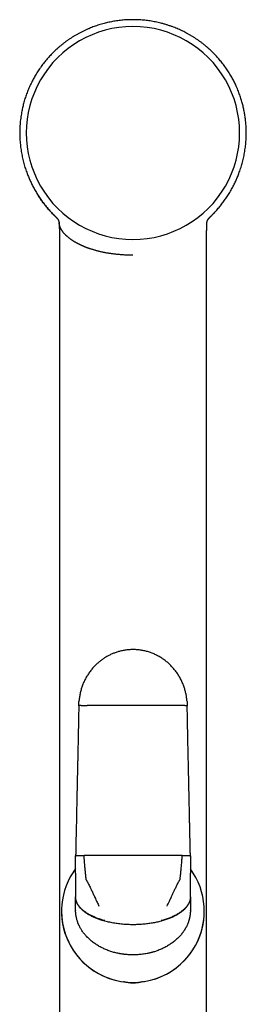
# Model space of a CAD drawing. Header units: millimetres. Extents: x 8 to 658, y 12 to 734.
# Tile 35 of 38: x 386 to 421, y 580 to 734. Entities that reach past the tile are written whole.
import ezdxf

# ---------------------------------------------------------------- set-up
doc = ezdxf.new("R2010")
doc.units = ezdxf.units.MM

msp = doc.modelspace()

# ---------------------------------------------------------------- linework, layer by layer
at = {"color": 7, "linetype": 'Continuous', "lineweight": 30}
for p, q in [((391.7, 702.53), (391.71, 702.49)), ((414.9, 702.54), (414.9, 702.56)), ((414.9, 702.49), (414.9, 702.52)), ((415.35, 703.41), (415.4, 703.46)), ((391.76, 699.18), (391.76, 699.18)), ((414.85, 699.18), (414.85, 699.18)), ((394.3, 600.34), (394.3, 603.08)), ((412.3, 603.08), (412.3, 600.34)), ((394.3, 600.34), (394.3, 600.1)), ((412.3, 600.1), (412.3, 600.34)), ((394.3, 600.1), (394.3, 598.6)), ((412.3, 598.6), (412.3, 600.1)), ((394.3, 598.6), (394.3, 597.77)), ((394.3, 597.77), (394.3, 596.64)), ((412.3, 597.77), (412.3, 598.6)), ((412.3, 596.64), (412.3, 597.77)), ((394.3, 596.64), (394.3, 596.6)), ((394.3, 595.75), (394.3, 596.6)), ((394.3, 594.52), (394.3, 595.75)), ((412.3, 596.6), (412.3, 596.64)), ((412.3, 596.6), (412.3, 595.75)), ((412.3, 595.75), (412.3, 594.52)), ((392.09, 594.38), (392.09, 594.38)), ((394.3, 594.51), (394.3, 594.52)), ((394.3, 594.51), (394.3, 594.5)), ((412.3, 594.52), (412.3, 594.51)), ((412.3, 594.5), (412.3, 594.51)), ((414.49, 594.38), (414.49, 594.38)), ((391.76, 579.78), (391.76, 579.78)), ((414.85, 579.78), (414.85, 579.78))]:
    msp.add_line(p, q, dxfattribs=at)
at = {"color": 7, "linetype": 'Continuous', "lineweight": 30, "flags": 128}
for points in [[(403.3, 603.14), (402.95, 603.14), (402.6, 603.14), (402.25, 603.14), (401.9, 603.14), (401.54, 603.14), (401.19, 603.14), (400.84, 603.14), (400.49, 603.14), (400.14, 603.14), (399.79, 603.13), (399.44, 603.13), (399.09, 603.13), (398.74, 603.13), (398.39, 603.13), (398.04, 603.13), (397.69, 603.13), (397.35, 603.13), (397, 603.13), (396.65, 603.13), (396.31, 603.12), (395.96, 603.12), (395.62, 603.12)], [(410.99, 603.12), (410.64, 603.12), (410.3, 603.12), (409.95, 603.13), (409.61, 603.13), (409.26, 603.13), (408.91, 603.13), (408.57, 603.13), (408.22, 603.13), (407.87, 603.13), (407.52, 603.13), (407.17, 603.13), (406.82, 603.13), (406.47, 603.14), (406.12, 603.14), (405.77, 603.14), (405.41, 603.14), (405.06, 603.14), (404.71, 603.14), (404.36, 603.14), (404.01, 603.14), (403.66, 603.14), (403.3, 603.14)]]:
    msp.add_lwpolyline(points, dxfattribs=at)
at = {"color": 7, "linetype": 'Continuous', "lineweight": 30}
for centre, radius, start, end in [((403.3, 716.66), 16.73, 89.997, 270.003), ((403.3, 716.66), 16.73, 269.997, 90.003), ((403.29, 594.38), 11.2, 143.3565, 331.0516), ((403.29, 594.38), 11.2, 331.0516, 36.4111), ((403.29, 594.38), 11.2, 180, 331.0516), ((403.29, 594.38), 11.2, 331.0516, 360)]:
    msp.add_arc(centre, radius, start, end, dxfattribs=at)
for points, knots in [([(403.3, 734.46), (403.16, 734.46), (402.86, 734.46), (402.43, 734.44), (401.99, 734.42), (401.56, 734.38), (401.13, 734.33), (400.71, 734.27), (400.31, 734.21), (399.91, 734.14), (399.52, 734.06), (399.14, 733.97), (398.75, 733.87), (398.36, 733.77), (397.97, 733.65), (397.58, 733.52), (397.2, 733.39), (396.83, 733.25), (396.44, 733.09), (396.04, 732.92), (395.63, 732.73), (395.22, 732.53), (394.82, 732.32), (394.43, 732.1), (394.05, 731.87), (393.67, 731.64), (393.31, 731.4), (392.95, 731.15), (392.61, 730.9), (392.28, 730.64), (391.96, 730.38), (391.64, 730.11), (391.34, 729.84), (391.04, 729.57), (390.76, 729.29), (390.48, 729.01), (390.21, 728.72), (389.96, 728.44), (389.71, 728.15), (389.48, 727.87), (389.24, 727.57), (389, 727.25), (388.77, 726.92), (388.54, 726.59), (388.32, 726.26), (388.12, 725.93), (387.92, 725.61), (387.74, 725.29), (387.57, 724.97), (387.4, 724.63), (387.22, 724.27), (387.05, 723.9), (386.9, 723.53), (386.75, 723.17), (386.61, 722.8), (386.48, 722.44), (386.36, 722.06), (386.25, 721.69), (386.14, 721.31), (386.05, 720.95), (385.97, 720.59), (385.89, 720.24), (385.82, 719.86), (385.75, 719.44), (385.68, 718.97), (385.63, 718.51), (385.58, 718.04), (385.56, 717.58), (385.54, 717.11), (385.53, 716.65), (385.54, 716.19), (385.56, 715.74), (385.59, 715.3), (385.63, 714.86), (385.68, 714.42), (385.74, 713.99), (385.81, 713.55), (385.89, 713.12), (385.98, 712.7), (386.08, 712.28), (386.18, 711.86), (386.3, 711.46), (386.42, 711.06), (386.56, 710.67), (386.69, 710.31), (386.82, 709.96), (386.95, 709.65), (387.09, 709.33), (387.23, 709.02), (387.38, 708.71), (387.53, 708.39), (387.7, 708.08), (387.87, 707.77), (388.05, 707.45), (388.24, 707.13), (388.44, 706.82), (388.65, 706.5), (388.86, 706.19), (389.08, 705.88), (389.32, 705.56), (389.57, 705.24), (389.81, 704.95), (390.04, 704.69), (390.25, 704.45), (390.47, 704.21), (390.64, 704.02), (390.77, 703.89), (390.85, 703.81), (390.92, 703.74), (390.99, 703.67), (391.04, 703.62), (391.08, 703.58), (391.11, 703.55), (391.14, 703.52), (391.16, 703.51), (391.17, 703.49), (391.18, 703.49), (391.18, 703.48), (391.19, 703.48), (391.2, 703.47), (391.2, 703.46), (391.21, 703.46)], [0, 0, 0, 0, 0.0103003, 0.0205563, 0.0307643, 0.0409207, 0.0510222, 0.0610653, 0.0704783, 0.079834, 0.0891302, 0.0983644, 0.1075347, 0.1171886, 0.1267662, 0.1362656, 0.145685, 0.155023, 0.1642764, 0.1750656, 0.185735, 0.1962919, 0.2067434, 0.2172834, 0.2277275, 0.238082, 0.2483513, 0.2585301, 0.2684302, 0.2782261, 0.2879099, 0.2974744, 0.3070835, 0.3165556, 0.3259018, 0.335148, 0.344293, 0.3531747, 0.3619558, 0.3706349, 0.3792107, 0.3888625, 0.3983766, 0.4077513, 0.4169854, 0.4260774, 0.4348677, 0.4435191, 0.4520306, 0.4604018, 0.4701836, 0.479766, 0.4891652, 0.4983861, 0.5074275, 0.516288, 0.525746, 0.5349856, 0.5440051, 0.5528033, 0.5613788, 0.5697304, 0.5778645, 0.5889209, 0.5999058, 0.6108173, 0.6216532, 0.6326066, 0.6434801, 0.6542803, 0.6650083, 0.6756648, 0.686062, 0.6963913, 0.7066533, 0.7168483, 0.7271605, 0.7374043, 0.7475803, 0.7576889, 0.7677307, 0.7775285, 0.7872629, 0.7969341, 0.8065291, 0.8146059, 0.8226249, 0.8305877, 0.8385352, 0.8466779, 0.8550481, 0.8631496, 0.8714559, 0.8799685, 0.8886894, 0.8976204, 0.9062735, 0.9151193, 0.9241599, 0.933398, 0.9428363, 0.9524777, 0.9598416, 0.9673109, 0.9748836, 0.982554, 0.9854531, 0.9880742, 0.9904175, 0.992483, 0.9942708, 0.9955487, 0.9966339, 0.9975264, 0.9980694, 0.9985041, 0.9986891, 0.9988177, 0.9989906, 0.9994792, 1, 1, 1, 1]), ([(415.4, 703.46), (415.4, 703.46), (415.41, 703.47), (415.42, 703.48), (415.42, 703.48), (415.43, 703.49), (415.43, 703.49), (415.44, 703.5), (415.46, 703.52), (415.49, 703.54), (415.52, 703.58), (415.56, 703.62), (415.61, 703.67), (415.67, 703.72), (415.73, 703.78), (415.79, 703.85), (415.86, 703.92), (415.94, 704), (416.07, 704.13), (416.23, 704.31), (416.46, 704.56), (416.68, 704.82), (416.91, 705.09), (417.14, 705.37), (417.36, 705.66), (417.57, 705.95), (417.78, 706.24), (417.98, 706.53), (418.18, 706.83), (418.38, 707.15), (418.58, 707.49), (418.77, 707.83), (418.95, 708.15), (419.12, 708.48), (419.27, 708.79), (419.41, 709.09), (419.54, 709.39), (419.67, 709.68), (419.79, 709.98), (419.92, 710.31), (420.05, 710.68), (420.19, 711.08), (420.31, 711.48), (420.43, 711.89), (420.54, 712.3), (420.64, 712.72), (420.72, 713.14), (420.8, 713.56), (420.87, 713.99), (420.93, 714.43), (420.98, 714.87), (421.02, 715.32), (421.05, 715.77), (421.07, 716.22), (421.07, 716.68), (421.07, 717.13), (421.05, 717.59), (421.02, 718), (420.99, 718.38), (420.96, 718.72), (420.91, 719.05), (420.87, 719.39), (420.81, 719.73), (420.75, 720.07), (420.68, 720.41), (420.61, 720.74), (420.53, 721.07), (420.44, 721.41), (420.34, 721.75), (420.24, 722.09), (420.12, 722.46), (419.98, 722.83), (419.84, 723.22), (419.68, 723.61), (419.52, 723.97), (419.36, 724.32), (419.21, 724.63), (419.05, 724.95), (418.87, 725.27), (418.69, 725.6), (418.49, 725.93), (418.29, 726.26), (418.07, 726.59), (417.84, 726.92), (417.6, 727.25), (417.36, 727.57), (417.12, 727.87), (416.88, 728.16), (416.63, 728.45), (416.38, 728.74), (416.11, 729.02), (415.84, 729.3), (415.55, 729.58), (415.26, 729.85), (414.96, 730.12), (414.64, 730.39), (414.32, 730.65), (413.98, 730.91), (413.63, 731.16), (413.27, 731.41), (412.91, 731.65), (412.54, 731.88), (412.17, 732.1), (411.8, 732.31), (411.45, 732.5), (411.1, 732.67), (410.76, 732.83), (410.4, 732.99), (410.04, 733.14), (409.65, 733.3), (409.23, 733.45), (408.78, 733.6), (408.32, 733.75), (407.87, 733.87), (407.44, 733.98), (407.04, 734.07), (406.62, 734.15), (406.2, 734.23), (405.78, 734.29), (405.36, 734.34), (404.95, 734.39), (404.54, 734.42), (404.13, 734.45), (403.72, 734.46), (403.44, 734.46), (403.3, 734.46)], [0, 0, 0, 0, 0.000526, 0.001014, 0.001187, 0.001316, 0.001528, 0.001767, 0.002214, 0.00323, 0.004371, 0.005734, 0.007289, 0.009058, 0.011041, 0.013239, 0.01565, 0.018275, 0.020979, 0.028348, 0.035622, 0.044155, 0.052543, 0.060779, 0.069436, 0.077923, 0.086242, 0.094395, 0.102384, 0.111849, 0.121079, 0.130074, 0.138837, 0.147371, 0.155676, 0.163298, 0.170777, 0.178293, 0.185858, 0.193475, 0.203245, 0.213094, 0.223008, 0.232988, 0.243034, 0.252967, 0.262964, 0.273026, 0.283155, 0.293536, 0.303986, 0.314507, 0.325097, 0.335759, 0.346299, 0.35691, 0.367591, 0.37835, 0.386223, 0.394136, 0.402089, 0.410081, 0.41811, 0.426181, 0.43442, 0.44217, 0.450108, 0.458232, 0.466542, 0.475037, 0.483715, 0.493194, 0.50288, 0.512771, 0.522866, 0.530947, 0.53917, 0.547534, 0.556038, 0.56486, 0.573826, 0.582937, 0.59219, 0.601584, 0.611119, 0.620791, 0.629524, 0.638364, 0.647309, 0.656359, 0.665511, 0.674598, 0.683782, 0.693089, 0.702527, 0.712267, 0.72213, 0.732109, 0.742195, 0.752381, 0.762472, 0.772645, 0.782905, 0.793258, 0.802119, 0.811056, 0.820072, 0.829171, 0.838359, 0.847638, 0.858679, 0.869833, 0.881096, 0.892466, 0.902194, 0.911994, 0.921863, 0.931799, 0.941798, 0.951858, 0.961396, 0.970982, 0.980614, 0.990287, 1, 1, 1, 1]), ([(391.25, 703.41), (391.18, 703.48), (391.03, 703.63), (390.8, 703.86), (390.56, 704.1), (390.32, 704.37), (390.07, 704.64), (389.83, 704.92), (389.61, 705.19), (389.41, 705.45), (389.22, 705.7), (389.04, 705.94), (388.87, 706.17), (388.77, 706.31), (388.72, 706.39), (388.71, 706.41), (388.69, 706.43), (388.68, 706.45), (388.67, 706.47), (388.65, 706.49), (388.58, 706.59), (388.52, 706.69), (388.46, 706.78)], [0, 0, 0, 0, 0.067325, 0.144893, 0.224704, 0.301766, 0.390339, 0.474498, 0.554094, 0.628994, 0.699084, 0.770505, 0.835867, 0.888291, 0.893875, 0.899398, 0.90486, 0.910261, 0.9156, 0.920879, 0.926096, 1, 1, 1, 1]), ([(391.25, 703.41), (391.25, 703.41), (391.26, 703.41), (391.26, 703.4), (391.27, 703.39), (391.28, 703.39), (391.28, 703.38), (391.29, 703.37), (391.3, 703.37), (391.3, 703.36), (391.31, 703.36), (391.31, 703.35), (391.31, 703.35), (391.32, 703.35), (391.32, 703.34), (391.32, 703.34), (391.33, 703.34), (391.33, 703.33), (391.34, 703.33), (391.35, 703.32), (391.36, 703.31), (391.36, 703.3), (391.36, 703.3), (391.37, 703.29), (391.37, 703.29), (391.37, 703.29), (391.38, 703.28), (391.38, 703.28), (391.39, 703.27), (391.39, 703.26), (391.4, 703.26), (391.4, 703.25), (391.41, 703.24), (391.42, 703.24), (391.42, 703.23), (391.43, 703.22), (391.43, 703.22), (391.44, 703.21), (391.44, 703.2), (391.44, 703.2), (391.45, 703.19), (391.45, 703.19), (391.46, 703.18), (391.46, 703.17), (391.47, 703.17), (391.47, 703.17), (391.47, 703.16), (391.47, 703.16), (391.48, 703.16), (391.48, 703.15), (391.48, 703.15), (391.49, 703.14), (391.49, 703.14), (391.49, 703.13), (391.5, 703.13), (391.5, 703.12), (391.5, 703.12), (391.51, 703.11), (391.51, 703.1), (391.52, 703.1), (391.52, 703.09), (391.53, 703.08), (391.53, 703.07), (391.54, 703.06), (391.54, 703.05), (391.55, 703.05), (391.55, 703.04), (391.56, 703.02), (391.56, 703.01), (391.57, 703.01), (391.57, 703), (391.58, 702.99), (391.58, 702.98), (391.58, 702.97), (391.59, 702.97), (391.59, 702.96), (391.59, 702.95), (391.6, 702.95), (391.6, 702.94), (391.6, 702.93), (391.61, 702.93), (391.61, 702.92), (391.62, 702.9), (391.62, 702.89), (391.62, 702.88), (391.63, 702.87), (391.63, 702.87), (391.63, 702.86), (391.64, 702.85), (391.64, 702.84), (391.64, 702.83), (391.65, 702.82), (391.65, 702.8), (391.66, 702.79), (391.66, 702.77), (391.67, 702.76), (391.67, 702.74), (391.68, 702.72), (391.68, 702.71), (391.68, 702.7), (391.68, 702.69), (391.69, 702.68), (391.69, 702.67), (391.69, 702.66), (391.69, 702.65), (391.69, 702.64), (391.69, 702.64), (391.69, 702.63), (391.7, 702.62), (391.7, 702.62), (391.7, 702.61), (391.7, 702.6), (391.7, 702.59), (391.7, 702.58), (391.7, 702.58), (391.7, 702.57), (391.7, 702.57), (391.7, 702.56), (391.7, 702.56), (391.7, 702.55), (391.71, 702.55), (391.71, 702.54), (391.71, 702.53), (391.71, 702.52), (391.71, 702.51), (391.71, 702.5), (391.71, 702.5), (391.71, 702.5)], [0, 0, 0, 0, 0.001196, 0.010543, 0.019406, 0.027785, 0.03568, 0.043091, 0.049634, 0.055748, 0.061431, 0.066683, 0.071505, 0.075897, 0.079859, 0.08339, 0.086491, 0.089363, 0.100733, 0.113828, 0.127109, 0.130618, 0.134222, 0.138215, 0.142622, 0.147443, 0.152678, 0.158863, 0.16554, 0.17271, 0.180374, 0.18852, 0.196757, 0.20489, 0.212254, 0.21953, 0.226719, 0.23382, 0.240756, 0.24736, 0.254839, 0.261833, 0.268342, 0.274366, 0.279904, 0.283915, 0.287627, 0.291127, 0.29461, 0.298083, 0.304336, 0.310557, 0.316744, 0.322899, 0.329021, 0.33511, 0.341296, 0.347836, 0.355076, 0.362713, 0.370747, 0.37918, 0.388087, 0.397508, 0.40744, 0.417885, 0.428843, 0.440154, 0.451285, 0.462194, 0.470609, 0.478887, 0.487027, 0.495015, 0.502663, 0.509916, 0.517796, 0.525149, 0.531973, 0.53827, 0.544266, 0.550266, 0.578622, 0.585874, 0.593249, 0.601019, 0.609195, 0.617778, 0.626768, 0.63613, 0.649688, 0.66376, 0.678346, 0.693254, 0.708166, 0.727694, 0.747222, 0.766684, 0.777201, 0.787645, 0.798016, 0.808299, 0.818229, 0.827707, 0.836732, 0.844608, 0.852103, 0.859392, 0.866623, 0.873796, 0.88091, 0.892731, 0.904388, 0.908278, 0.912627, 0.917437, 0.922707, 0.928437, 0.934627, 0.941278, 0.948389, 0.95596, 0.963992, 0.972328, 0.981108, 0.990332, 1, 1, 1, 1]), ([(391.7, 702.57), (391.7, 702.57), (391.7, 702.56), (391.7, 702.56), (391.7, 702.55), (391.7, 702.54), (391.7, 702.54), (391.7, 702.54), (391.7, 702.54)], [0, 0, 0, 0, 0.053623, 0.289997, 0.522729, 0.744064, 0.986875, 1, 1, 1, 1]), ([(394.82, 699.18), (394.82, 699.18), (394.82, 699.18), (394.81, 699.19), (394.8, 699.19), (394.78, 699.2), (394.75, 699.22), (394.71, 699.23), (394.67, 699.26), (394.63, 699.28), (394.57, 699.31), (394.52, 699.34), (394.46, 699.37), (394.4, 699.4), (394.33, 699.44), (394.26, 699.48), (394.18, 699.52), (394.11, 699.57), (394.03, 699.62), (393.94, 699.67), (393.84, 699.73), (393.74, 699.8), (393.64, 699.87), (393.53, 699.95), (393.43, 700.02), (393.32, 700.11), (393.21, 700.19), (393.11, 700.28), (393, 700.37), (392.9, 700.46), (392.79, 700.56), (392.69, 700.66), (392.6, 700.75), (392.53, 700.83), (392.47, 700.9), (392.41, 700.97), (392.36, 701.04), (392.29, 701.13), (392.22, 701.23), (392.15, 701.33), (392.09, 701.44), (392.03, 701.54), (391.98, 701.64), (391.93, 701.73), (391.9, 701.82), (391.86, 701.9), (391.83, 701.98), (391.81, 702.06), (391.78, 702.14), (391.76, 702.22), (391.75, 702.29), (391.73, 702.36), (391.72, 702.42), (391.72, 702.48), (391.71, 702.52), (391.71, 702.54)], [0, 0, 0, 0, 0.000359, 0.001406, 0.00306, 0.006212, 0.010445, 0.015759, 0.022155, 0.029633, 0.038192, 0.04678, 0.056236, 0.066561, 0.077754, 0.089815, 0.102506, 0.116034, 0.1304, 0.145601, 0.163957, 0.1834, 0.20393, 0.22555, 0.248259, 0.271625, 0.296043, 0.321515, 0.348039, 0.375615, 0.40424, 0.433912, 0.464629, 0.484475, 0.504736, 0.525412, 0.546506, 0.568016, 0.601761, 0.634479, 0.666165, 0.696817, 0.726436, 0.75452, 0.781609, 0.807703, 0.832803, 0.857389, 0.880939, 0.903453, 0.92493, 0.945371, 0.964776, 0.983145, 1, 1, 1, 1]), ([(391.71, 702.48), (391.71, 702.47), (391.71, 702.43), (391.71, 702.36), (391.72, 702.26), (391.72, 702.17), (391.73, 702.1), (391.73, 702.05), (391.73, 702), (391.73, 701.96), (391.74, 701.93), (391.74, 701.9), (391.74, 701.89), (391.74, 701.87), (391.74, 701.87), (391.74, 701.86), (391.74, 701.84), (391.74, 701.82), (391.74, 701.79), (391.74, 701.76), (391.74, 701.71), (391.75, 701.65), (391.75, 701.59), (391.75, 701.5), (391.75, 701.41), (391.75, 701.3), (391.75, 701.19), (391.75, 701.06), (391.76, 700.92), (391.76, 700.77), (391.76, 700.61), (391.76, 700.44), (391.76, 700.26), (391.76, 700.07), (391.76, 699.87), (391.76, 699.65), (391.76, 699.43), (391.76, 699.27), (391.75, 699.19), (391.75, 699.18)], [0, 0, 0, 0, 0.009683, 0.038832, 0.068942, 0.099979, 0.116601, 0.133156, 0.147748, 0.160058, 0.170082, 0.177816, 0.183639, 0.186732, 0.188494, 0.19154, 0.195929, 0.201661, 0.208738, 0.220662, 0.235127, 0.252134, 0.271681, 0.29698, 0.325561, 0.357427, 0.392579, 0.431018, 0.472745, 0.517763, 0.566073, 0.617675, 0.67257, 0.73076, 0.792245, 0.857024, 0.925099, 0.996469, 1, 1, 1, 1]), ([(414.85, 699.18), (414.85, 699.19), (414.85, 699.28), (414.85, 699.45), (414.85, 699.68), (414.85, 699.91), (414.85, 700.12), (414.85, 700.31), (414.85, 700.5), (414.85, 700.67), (414.85, 700.84), (414.85, 701), (414.85, 701.14), (414.85, 701.27), (414.86, 701.38), (414.86, 701.48), (414.86, 701.56), (414.86, 701.63), (414.86, 701.68), (414.86, 701.73), (414.86, 701.76), (414.87, 701.79), (414.87, 701.8), (414.87, 701.82), (414.87, 701.83), (414.87, 701.85), (414.87, 701.87), (414.87, 701.9), (414.87, 701.94), (414.87, 701.98), (414.88, 702.04), (414.88, 702.12), (414.88, 702.21), (414.89, 702.31), (414.9, 702.4), (414.9, 702.45), (414.9, 702.48)], [0, 0, 0, 0, 0.007135, 0.081765, 0.1527, 0.219942, 0.283489, 0.343343, 0.399503, 0.451969, 0.502973, 0.549926, 0.592829, 0.631683, 0.666491, 0.697254, 0.720281, 0.740371, 0.757526, 0.771745, 0.781007, 0.78839, 0.793896, 0.797526, 0.800733, 0.80562, 0.812616, 0.82172, 0.833124, 0.847204, 0.863956, 0.887549, 0.914895, 0.94592, 0.980529, 1, 1, 1, 1]), ([(414.9, 702.56), (414.9, 702.56), (414.9, 702.56), (414.9, 702.57), (414.9, 702.57), (414.9, 702.58), (414.91, 702.58), (414.91, 702.58), (414.91, 702.59), (414.91, 702.59), (414.91, 702.6), (414.91, 702.61), (414.91, 702.62), (414.91, 702.62), (414.91, 702.63), (414.91, 702.64), (414.92, 702.65), (414.92, 702.66), (414.92, 702.67), (414.92, 702.67), (414.92, 702.68), (414.92, 702.69), (414.93, 702.7), (414.93, 702.71), (414.93, 702.73), (414.94, 702.75), (414.94, 702.77), (414.95, 702.79), (414.95, 702.8), (414.96, 702.81), (414.96, 702.83), (414.96, 702.84), (414.97, 702.85), (414.97, 702.85), (414.97, 702.86), (414.98, 702.87), (414.98, 702.88), (414.98, 702.88), (414.99, 702.9), (415, 702.92), (415, 702.93), (415, 702.94), (415.01, 702.94), (415.01, 702.95), (415.01, 702.95), (415.02, 702.96), (415.02, 702.97), (415.02, 702.97), (415.03, 702.98), (415.03, 702.99), (415.03, 703), (415.04, 703), (415.04, 703.01), (415.05, 703.02), (415.05, 703.03), (415.06, 703.04), (415.07, 703.05), (415.07, 703.06), (415.08, 703.07), (415.08, 703.08), (415.09, 703.09), (415.09, 703.09), (415.09, 703.1), (415.1, 703.11), (415.1, 703.11), (415.11, 703.12), (415.11, 703.13), (415.12, 703.14), (415.12, 703.14), (415.13, 703.15), (415.13, 703.16), (415.13, 703.16), (415.14, 703.16), (415.14, 703.17), (415.14, 703.17), (415.14, 703.18), (415.15, 703.18), (415.15, 703.19), (415.16, 703.19), (415.16, 703.2), (415.17, 703.21), (415.17, 703.22), (415.18, 703.23), (415.19, 703.23), (415.2, 703.24), (415.21, 703.25), (415.21, 703.26), (415.22, 703.27), (415.22, 703.27), (415.23, 703.28), (415.23, 703.28), (415.23, 703.29), (415.24, 703.29), (415.24, 703.3), (415.24, 703.3), (415.25, 703.3), (415.25, 703.3), (415.26, 703.31), (415.26, 703.32), (415.27, 703.33), (415.28, 703.34), (415.28, 703.34), (415.29, 703.34), (415.29, 703.35), (415.29, 703.35), (415.3, 703.36), (415.3, 703.36), (415.31, 703.37), (415.31, 703.37), (415.32, 703.38), (415.33, 703.39), (415.34, 703.39), (415.34, 703.4), (415.35, 703.41), (415.35, 703.41), (415.35, 703.41)], [0, 0, 0, 0, 0.004117, 0.009891, 0.015261, 0.020225, 0.024785, 0.028939, 0.032688, 0.036226, 0.050258, 0.058495, 0.066806, 0.075191, 0.083651, 0.092214, 0.101184, 0.110638, 0.120576, 0.130998, 0.141884, 0.152945, 0.164084, 0.175301, 0.186596, 0.217904, 0.249236, 0.262528, 0.275807, 0.288807, 0.301425, 0.313661, 0.325515, 0.334509, 0.343139, 0.351403, 0.359302, 0.366835, 0.374026, 0.416587, 0.422142, 0.4278, 0.433862, 0.440349, 0.447259, 0.454592, 0.462267, 0.470356, 0.478805, 0.487416, 0.496171, 0.505069, 0.514112, 0.52678, 0.539704, 0.552292, 0.564253, 0.574404, 0.584055, 0.593207, 0.601884, 0.610168, 0.618064, 0.625574, 0.632697, 0.6416, 0.650292, 0.659046, 0.667863, 0.676743, 0.685684, 0.689638, 0.693652, 0.697987, 0.702682, 0.707738, 0.713154, 0.72, 0.727347, 0.735195, 0.743543, 0.755003, 0.766738, 0.77869, 0.790862, 0.80321, 0.810962, 0.818271, 0.825137, 0.831559, 0.837538, 0.843074, 0.848167, 0.852816, 0.857022, 0.86084, 0.864592, 0.868329, 0.885767, 0.896705, 0.907522, 0.911209, 0.915455, 0.920261, 0.925626, 0.93155, 0.938034, 0.945077, 0.95268, 0.960842, 0.969564, 0.978674, 0.988324, 0.998514, 1, 1, 1, 1]), ([(414.9, 702.54), (414.9, 702.54), (414.9, 702.54), (414.9, 702.54), (414.9, 702.55), (414.9, 702.56), (414.9, 702.57), (414.9, 702.57)], [0, 0, 0, 0, 0.1093813, 0.2433088, 0.556436, 0.9153015, 1, 1, 1, 1]), ([(391.75, 699.18), (391.75, 699.07), (391.75, 698.77), (391.75, 698.28), (391.75, 697.72), (391.75, 697.18), (391.75, 696.65), (391.75, 696.14), (391.75, 695.64), (391.75, 695.14), (391.75, 694.66), (391.75, 694.18), (391.75, 693.72), (391.75, 693.27), (391.75, 692.83), (391.75, 692.4), (391.75, 692), (391.75, 691.63), (391.75, 691.28), (391.75, 690.95), (391.75, 690.62), (391.75, 690.29), (391.75, 689.97), (391.75, 689.64), (391.75, 689.09), (391.75, 688.31), (391.75, 687.25), (391.75, 686.15), (391.75, 685.01), (391.75, 683.88), (391.75, 682.75), (391.75, 681.63), (391.75, 680.52), (391.75, 675.12), (391.76, 661.77), (391.76, 638.22), (391.76, 616.71), (391.76, 603.18), (391.76, 599.89), (391.76, 598.87), (391.76, 597.86), (391.76, 596.85), (391.76, 595.86), (391.76, 594.89), (391.76, 593.95), (391.76, 593.25), (391.76, 592.79), (391.76, 592.55), (391.76, 592.31), (391.76, 592.06), (391.76, 591.8), (391.76, 591.51), (391.76, 591.19), (391.76, 590.84), (391.76, 590.48), (391.76, 590.1), (391.76, 589.71), (391.76, 589.31), (391.76, 588.9), (391.76, 588.47), (391.76, 588.03), (391.76, 587.57), (391.76, 587.1), (391.76, 586.61), (391.76, 586.11), (391.76, 585.6), (391.76, 585.08), (391.76, 584.55), (391.76, 584), (391.76, 583.44), (391.76, 582.86), (391.76, 582.26), (391.76, 581.65), (391.76, 581.02), (391.76, 580.4), (391.76, 579.98), (391.76, 579.78)], [0, 0, 0, 0, 0.0027828, 0.0075634, 0.0122428, 0.0168212, 0.0212195, 0.0255203, 0.0297237, 0.0338297, 0.0379189, 0.0419068, 0.0457931, 0.049578, 0.0532614, 0.0568433, 0.0603238, 0.063286, 0.0661704, 0.0689772, 0.0717222, 0.0744564, 0.0771835, 0.0799035, 0.0826164, 0.0910967, 0.0995069, 0.1091715, 0.118742, 0.1282183, 0.1376034, 0.1469614, 0.1563196, 0.1656778, 0.2826627, 0.4915846, 0.7575053, 0.8230301, 0.8316108, 0.8401594, 0.8486396, 0.8570514, 0.8653949, 0.87367, 0.8813927, 0.8890549, 0.8910517, 0.8930443, 0.8950633, 0.8971617, 0.8993404, 0.9015996, 0.9044167, 0.9073495, 0.9103981, 0.9135624, 0.9168424, 0.9201766, 0.9236224, 0.9271799, 0.930849, 0.9346995, 0.9386658, 0.9427478, 0.9469456, 0.9512592, 0.9556083, 0.9600691, 0.9646416, 0.9693257, 0.9742205, 0.9792316, 0.9843589, 0.9896025, 0.9949623, 1, 1, 1, 1]), ([(403.3, 697.45), (403.2, 697.45), (403, 697.45), (402.71, 697.45), (402.42, 697.46), (402.14, 697.47), (401.86, 697.49), (401.58, 697.51), (401.32, 697.53), (401.04, 697.55), (400.77, 697.58), (400.48, 697.61), (400.21, 697.65), (399.94, 697.68), (399.69, 697.72), (399.44, 697.76), (399.19, 697.8), (398.94, 697.85), (398.69, 697.9), (398.45, 697.95), (398.22, 698), (398, 698.06), (397.79, 698.11), (397.58, 698.16), (397.38, 698.22), (397.18, 698.28), (396.99, 698.33), (396.81, 698.39), (396.63, 698.44), (396.47, 698.5), (396.31, 698.56), (396.16, 698.61), (396.02, 698.66), (395.88, 698.71), (395.76, 698.76), (395.65, 698.8), (395.55, 698.85), (395.46, 698.89), (395.38, 698.92), (395.29, 698.96), (395.22, 698.99), (395.14, 699.03), (395.08, 699.06), (395.02, 699.09), (394.97, 699.11), (394.93, 699.13), (394.9, 699.14), (394.87, 699.16), (394.85, 699.17), (394.83, 699.17), (394.82, 699.18), (394.82, 699.18)], [0, 0, 0, 0, 0.029747, 0.059037, 0.087877, 0.116274, 0.144229, 0.171742, 0.198814, 0.225442, 0.255326, 0.284621, 0.313322, 0.34143, 0.368949, 0.395882, 0.422231, 0.451048, 0.479134, 0.506488, 0.533107, 0.558992, 0.584141, 0.608551, 0.634552, 0.659662, 0.683884, 0.707217, 0.729662, 0.752496, 0.774331, 0.795166, 0.815001, 0.833835, 0.851668, 0.867565, 0.882572, 0.896689, 0.909916, 0.922254, 0.935195, 0.946987, 0.957632, 0.967129, 0.975478, 0.981558, 0.986841, 0.991327, 0.995015, 0.997906, 1, 1, 1, 1]), ([(414.85, 579.78), (414.85, 579.97), (414.85, 580.35), (414.85, 580.94), (414.85, 581.55), (414.85, 582.14), (414.85, 582.7), (414.85, 583.25), (414.85, 583.77), (414.85, 584.28), (414.85, 584.78), (414.85, 585.26), (414.85, 585.74), (414.85, 586.2), (414.85, 586.66), (414.85, 587.1), (414.85, 587.53), (414.85, 587.94), (414.85, 588.34), (414.85, 588.73), (414.85, 589.11), (414.85, 589.48), (414.85, 589.85), (414.85, 590.2), (414.85, 590.54), (414.85, 590.86), (414.85, 591.18), (414.85, 591.48), (414.85, 591.77), (414.85, 592.05), (414.85, 592.32), (414.85, 592.59), (414.85, 592.85), (414.85, 593.11), (414.85, 593.37), (414.85, 593.63), (414.85, 594.16), (414.85, 594.96), (414.85, 596.04), (414.85, 597.13), (414.85, 598.23), (414.85, 599.34), (414.85, 600.45), (414.85, 605.85), (414.85, 619.2), (414.85, 637.46), (414.85, 656.36), (414.85, 669.55), (414.85, 677.86), (414.85, 681.29), (414.85, 682.52), (414.85, 683.75), (414.85, 684.99), (414.85, 686.22), (414.85, 687.44), (414.85, 688.64), (414.85, 689.56), (414.85, 690.2), (414.85, 690.56), (414.85, 690.92), (414.85, 691.29), (414.85, 691.67), (414.85, 692.07), (414.85, 692.47), (414.85, 692.88), (414.85, 693.31), (414.85, 693.74), (414.85, 694.19), (414.85, 694.65), (414.85, 695.12), (414.85, 695.6), (414.85, 696.1), (414.85, 696.61), (414.85, 697.14), (414.85, 697.7), (414.85, 698.26), (414.85, 698.76), (414.85, 699.07), (414.85, 699.18)], [0, 0, 0, 0, 0.004604, 0.00976, 0.014809, 0.019752, 0.024587, 0.029047, 0.033413, 0.037683, 0.041858, 0.045938, 0.049922, 0.053812, 0.057606, 0.061304, 0.064908, 0.068354, 0.071709, 0.074971, 0.078142, 0.081276, 0.084315, 0.087259, 0.090107, 0.09286, 0.095472, 0.097991, 0.100419, 0.102754, 0.105043, 0.107239, 0.109414, 0.111594, 0.113778, 0.115967, 0.118162, 0.127118, 0.136156, 0.145275, 0.154476, 0.163758, 0.17311, 0.182471, 0.299479, 0.508415, 0.641368, 0.774312, 0.839822, 0.850116, 0.86041, 0.870723, 0.881141, 0.891672, 0.901604, 0.911635, 0.921766, 0.924769, 0.927782, 0.930805, 0.933897, 0.937083, 0.940364, 0.943739, 0.947208, 0.950772, 0.95443, 0.958183, 0.96203, 0.965972, 0.970008, 0.974138, 0.978363, 0.98289, 0.987521, 0.992256, 0.997094, 1, 1, 1, 1]), ([(411.77, 627.45), (411.77, 627.46), (411.76, 627.56), (411.74, 627.76), (411.7, 628.05), (411.65, 628.33), (411.59, 628.61), (411.53, 628.89), (411.45, 629.16), (411.37, 629.44), (411.27, 629.73), (411.16, 630.02), (411.04, 630.31), (410.91, 630.61), (410.76, 630.9), (410.6, 631.18), (410.43, 631.46), (410.26, 631.73), (410.08, 631.99), (409.88, 632.25), (409.68, 632.5), (409.47, 632.73), (409.25, 632.96), (409.03, 633.18), (408.81, 633.38), (408.57, 633.58), (408.33, 633.78), (408.08, 633.96), (407.82, 634.13), (407.56, 634.3), (407.29, 634.45), (407.01, 634.6), (406.74, 634.73), (406.46, 634.85), (406.17, 634.96), (405.88, 635.07), (405.59, 635.16), (405.3, 635.23), (405.01, 635.3), (404.71, 635.36), (404.42, 635.4), (404.13, 635.44), (403.84, 635.46), (403.55, 635.48), (403.26, 635.48), (402.97, 635.47), (402.66, 635.46), (402.35, 635.43), (402.05, 635.38), (401.75, 635.33), (401.45, 635.27), (401.17, 635.2), (400.9, 635.12), (400.64, 635.04), (400.38, 634.94), (400.14, 634.85), (399.89, 634.74), (399.65, 634.63), (399.41, 634.5), (399.18, 634.37), (398.95, 634.24), (398.73, 634.1), (398.51, 633.95), (398.3, 633.79), (398.09, 633.63), (397.89, 633.46), (397.68, 633.28), (397.48, 633.09), (397.27, 632.88), (397.07, 632.66), (396.87, 632.43), (396.67, 632.18), (396.49, 631.93), (396.31, 631.67), (396.14, 631.41), (395.98, 631.15), (395.83, 630.87), (395.69, 630.59), (395.56, 630.31), (395.44, 630.02), (395.34, 629.74), (395.24, 629.45), (395.15, 629.15), (395.07, 628.85), (395, 628.54), (394.94, 628.24), (394.89, 627.92), (394.86, 627.66), (394.84, 627.51), (394.84, 627.46)], [0, 0, 0, 0, 0.001291, 0.012356, 0.023597, 0.035012, 0.04593, 0.056996, 0.068206, 0.079557, 0.091043, 0.10337, 0.115838, 0.12844, 0.14117, 0.15402, 0.166981, 0.179296, 0.191695, 0.20417, 0.216713, 0.229315, 0.241297, 0.253317, 0.265369, 0.277445, 0.289536, 0.301637, 0.313739, 0.325835, 0.337917, 0.349979, 0.362013, 0.374011, 0.385968, 0.397877, 0.409731, 0.421523, 0.433249, 0.444902, 0.456477, 0.467969, 0.479372, 0.490682, 0.501895, 0.513006, 0.525325, 0.537507, 0.549547, 0.561441, 0.573185, 0.584776, 0.595562, 0.606207, 0.616708, 0.627065, 0.637277, 0.647946, 0.658448, 0.668783, 0.678985, 0.689319, 0.699841, 0.709935, 0.720196, 0.730624, 0.741218, 0.751977, 0.763566, 0.775335, 0.787282, 0.799403, 0.811693, 0.824147, 0.836035, 0.84806, 0.860213, 0.872491, 0.884885, 0.896723, 0.908652, 0.920666, 0.932756, 0.944916, 0.957138, 0.969413, 0.981734, 0.994092, 1, 1, 1, 1]), ([(394.8, 626.66), (394.8, 626.54), (394.8, 626.3), (394.79, 625.96), (394.78, 625.62), (394.77, 625.3), (394.77, 624.98), (394.76, 624.68), (394.76, 624.39), (394.75, 624.11), (394.74, 623.84), (394.74, 623.57), (394.73, 623.32), (394.73, 623.07), (394.72, 622.84), (394.72, 622.61), (394.71, 622.4), (394.71, 622.19), (394.71, 622), (394.7, 621.82), (394.7, 621.64), (394.69, 621.48), (394.69, 621.32), (394.69, 621.17), (394.68, 620.78), (394.67, 620.32), (394.66, 619.78), (394.65, 619.4), (394.64, 619.02), (394.63, 618.63), (394.63, 618.26), (394.62, 617.9), (394.61, 617.55), (394.6, 617.21), (394.6, 616.9), (394.59, 616.62), (394.59, 616.37), (394.58, 616.13), (394.58, 615.92), (394.57, 615.73), (394.57, 615.57), (394.57, 615.39), (394.56, 615.19), (394.56, 614.99), (394.55, 614.77), (394.55, 614.54), (394.54, 614.29), (394.54, 614.03), (394.53, 613.76), (394.52, 613.48), (394.52, 613.18), (394.51, 612.87), (394.51, 612.56), (394.5, 612.25), (394.49, 611.93), (394.48, 611.6), (394.48, 611.26), (394.47, 610.91), (394.46, 610.55), (394.45, 610.16), (394.45, 609.75), (394.44, 609.31), (394.43, 608.86), (394.42, 608.4), (394.41, 607.92), (394.4, 607.43), (394.39, 606.93), (394.37, 606.41), (394.36, 605.88), (394.35, 605.34), (394.34, 604.79), (394.33, 604.24), (394.32, 603.66), (394.31, 603.28), (394.3, 603.08)], [0, 0, 0, 0, 0.015148, 0.029861, 0.044138, 0.057979, 0.071385, 0.084128, 0.096451, 0.108353, 0.119835, 0.131119, 0.141965, 0.152373, 0.162344, 0.171878, 0.180974, 0.189633, 0.197854, 0.205637, 0.212983, 0.219892, 0.226446, 0.232969, 0.239491, 0.275364, 0.29167, 0.307976, 0.324282, 0.340588, 0.356636, 0.371927, 0.38675, 0.401106, 0.414996, 0.425902, 0.436502, 0.446796, 0.456785, 0.463283, 0.470346, 0.477973, 0.486165, 0.494921, 0.504241, 0.514126, 0.524576, 0.53559, 0.547168, 0.559089, 0.571555, 0.584565, 0.59812, 0.611151, 0.624649, 0.638614, 0.653045, 0.667942, 0.683306, 0.699136, 0.717089, 0.735605, 0.754686, 0.774332, 0.794541, 0.815316, 0.836654, 0.858557, 0.881024, 0.904056, 0.927225, 0.950939, 0.975198, 1, 1, 1, 1]), ([(394.8, 626.66), (394.8, 626.77), (394.81, 627), (394.82, 627.27), (394.84, 627.42), (394.84, 627.46)], [0, 0, 0, 0, 0.426889, 0.85341, 1, 1, 1, 1]), ([(395.17, 626.68), (395.14, 626.68), (395.08, 626.68), (395.01, 626.68), (394.94, 626.67), (394.89, 626.67), (394.85, 626.67), (394.82, 626.66), (394.81, 626.66), (394.8, 626.66), (394.8, 626.66)], [0, 0, 0, 0, 0.128371, 0.256828, 0.38483, 0.511835, 0.637322, 0.7608, 0.881824, 1, 1, 1, 1]), ([(395.17, 626.68), (395.2, 626.68), (395.27, 626.69), (395.37, 626.69), (395.49, 626.69), (395.61, 626.69), (395.73, 626.69), (395.86, 626.69), (395.99, 626.7), (396.08, 626.7), (396.12, 626.7)], [0, 0, 0, 0, 0.131904, 0.262655, 0.391776, 0.518841, 0.643479, 0.765379, 0.884286, 1, 1, 1, 1]), ([(403.3, 626.71), (403.11, 626.71), (402.72, 626.71), (402.15, 626.71), (401.57, 626.71), (400.99, 626.71), (400.41, 626.71), (399.83, 626.71), (399.24, 626.71), (398.62, 626.71), (397.99, 626.7), (397.37, 626.7), (396.74, 626.7), (396.33, 626.7), (396.12, 626.7)], [0, 0, 0, 0, 0.079793, 0.159655, 0.239578, 0.319552, 0.399567, 0.479613, 0.559681, 0.647769, 0.735858, 0.823935, 0.911986, 1, 1, 1, 1]), ([(410.49, 626.7), (410.3, 626.7), (409.92, 626.7), (409.35, 626.7), (408.78, 626.7), (408.21, 626.71), (407.64, 626.71), (407.06, 626.71), (406.47, 626.71), (405.85, 626.71), (405.21, 626.71), (404.58, 626.71), (403.94, 626.71), (403.52, 626.71), (403.3, 626.71)], [0, 0, 0, 0, 0.080011, 0.160054, 0.24012, 0.320199, 0.400281, 0.480356, 0.560414, 0.648447, 0.736435, 0.824365, 0.912224, 1, 1, 1, 1]), ([(411.43, 626.68), (411.4, 626.68), (411.34, 626.69), (411.23, 626.69), (411.12, 626.69), (411, 626.69), (410.87, 626.69), (410.75, 626.69), (410.62, 626.7), (410.53, 626.7), (410.49, 626.7)], [0, 0, 0, 0, 0.131904, 0.262655, 0.391776, 0.518841, 0.643479, 0.765379, 0.884286, 1, 1, 1, 1]), ([(411.43, 626.68), (411.46, 626.68), (411.52, 626.68), (411.6, 626.68), (411.66, 626.67), (411.72, 626.67), (411.76, 626.67), (411.78, 626.66), (411.8, 626.66), (411.8, 626.66), (411.8, 626.66)], [0, 0, 0, 0, 0.128371, 0.256828, 0.38483, 0.511835, 0.637322, 0.7608, 0.881824, 1, 1, 1, 1]), ([(411.77, 627.45), (411.77, 627.37), (411.79, 627.2), (411.8, 626.94), (411.8, 626.75), (411.8, 626.66)], [0, 0, 0, 0, 0.284987, 0.645663, 1, 1, 1, 1]), ([(412.3, 603.08), (412.3, 603.2), (412.3, 603.44), (412.29, 603.78), (412.28, 604.12), (412.27, 604.45), (412.27, 604.76), (412.26, 605.06), (412.25, 605.35), (412.25, 605.63), (412.24, 605.91), (412.24, 606.17), (412.23, 606.43), (412.23, 606.67), (412.22, 606.91), (412.22, 607.13), (412.21, 607.35), (412.21, 607.55), (412.2, 607.74), (412.2, 607.93), (412.2, 608.1), (412.19, 608.27), (412.19, 608.42), (412.19, 608.58), (412.18, 608.96), (412.17, 609.42), (412.16, 609.96), (412.15, 610.35), (412.14, 610.73), (412.13, 611.11), (412.12, 611.49), (412.12, 611.85), (412.11, 612.2), (412.1, 612.54), (412.1, 612.85), (412.09, 613.12), (412.08, 613.37), (412.08, 613.62), (412.07, 613.83), (412.07, 614.01), (412.07, 614.18), (412.06, 614.36), (412.06, 614.55), (412.05, 614.76), (412.05, 614.98), (412.04, 615.21), (412.04, 615.46), (412.03, 615.72), (412.03, 615.99), (412.02, 616.27), (412.02, 616.56), (412.01, 616.87), (412, 617.18), (412, 617.5), (411.99, 617.81), (411.98, 618.14), (411.98, 618.48), (411.97, 618.84), (411.96, 619.2), (411.95, 619.58), (411.94, 619.99), (411.93, 620.43), (411.92, 620.88), (411.92, 621.34), (411.91, 621.82), (411.89, 622.31), (411.88, 622.81), (411.87, 623.33), (411.86, 623.86), (411.85, 624.4), (411.84, 624.95), (411.83, 625.51), (411.82, 626.08), (411.81, 626.46), (411.8, 626.66)], [0, 0, 0, 0, 0.015148, 0.029861, 0.044138, 0.05798, 0.071386, 0.084128, 0.096451, 0.108353, 0.119836, 0.131119, 0.141965, 0.152374, 0.162345, 0.171879, 0.180975, 0.189633, 0.197855, 0.205638, 0.212984, 0.219893, 0.226447, 0.23297, 0.239492, 0.275365, 0.291671, 0.307977, 0.324283, 0.340589, 0.356638, 0.371928, 0.386752, 0.401108, 0.414997, 0.425904, 0.436504, 0.446798, 0.456786, 0.463285, 0.470347, 0.477974, 0.486166, 0.494922, 0.504243, 0.514128, 0.524577, 0.535591, 0.54717, 0.559091, 0.571556, 0.584566, 0.598121, 0.611152, 0.62465, 0.638615, 0.653046, 0.667943, 0.683307, 0.699137, 0.71709, 0.735606, 0.754687, 0.774332, 0.794542, 0.815316, 0.836655, 0.858558, 0.881025, 0.904056, 0.927226, 0.95094, 0.975198, 1, 1, 1, 1]), ([(394.3, 603.08), (394.3, 603.08), (394.31, 603.09), (394.32, 603.09), (394.35, 603.09), (394.39, 603.1), (394.44, 603.1), (394.51, 603.1), (394.58, 603.1), (394.64, 603.11), (394.67, 603.11)], [0, 0, 0, 0, 0.118176, 0.2392, 0.362678, 0.488165, 0.61517, 0.743172, 0.871629, 1, 1, 1, 1]), ([(394.67, 603.11), (394.7, 603.11), (394.77, 603.11), (394.87, 603.11), (394.99, 603.11), (395.11, 603.12), (395.23, 603.12), (395.36, 603.12), (395.49, 603.12), (395.58, 603.12), (395.62, 603.12)], [0, 0, 0, 0, 0.131904, 0.262655, 0.391776, 0.518841, 0.643479, 0.765379, 0.884286, 1, 1, 1, 1]), ([(395.97, 599.37), (395.94, 599.6), (395.89, 600.07), (395.82, 600.77), (395.76, 601.42), (395.71, 602.02), (395.66, 602.57), (395.63, 602.94), (395.62, 603.12)], [0, 0, 0, 0, 0.185901, 0.372945, 0.560807, 0.707837, 0.854229, 1, 1, 1, 1]), ([(410.99, 603.12), (410.97, 602.89), (410.93, 602.42), (410.87, 601.72), (410.81, 601.07), (410.76, 600.47), (410.7, 599.92), (410.66, 599.55), (410.64, 599.37)], [0, 0, 0, 0, 0.185633, 0.37228, 0.559968, 0.707358, 0.854029, 1, 1, 1, 1]), ([(410.99, 603.12), (411.03, 603.12), (411.12, 603.12), (411.25, 603.12), (411.37, 603.12), (411.5, 603.12), (411.62, 603.11), (411.73, 603.11), (411.84, 603.11), (411.9, 603.11), (411.93, 603.11)], [0, 0, 0, 0, 0.115714, 0.234621, 0.356521, 0.481159, 0.608224, 0.737345, 0.868096, 1, 1, 1, 1]), ([(411.93, 603.11), (411.96, 603.11), (412.02, 603.1), (412.1, 603.1), (412.16, 603.1), (412.22, 603.1), (412.26, 603.09), (412.28, 603.09), (412.3, 603.09), (412.3, 603.08), (412.3, 603.08)], [0, 0, 0, 0, 0.128371, 0.256828, 0.38483, 0.511835, 0.637322, 0.7608, 0.881824, 1, 1, 1, 1]), ([(396.16, 598.98), (396.15, 599), (396.13, 599.05), (396.09, 599.12), (396.06, 599.19), (396.02, 599.23), (396, 599.28), (395.98, 599.32), (395.97, 599.35), (395.97, 599.37)], [0, 0, 0, 0, 0.1860986, 0.3720189, 0.5602602, 0.6733737, 0.7844366, 0.8922439, 1, 1, 1, 1]), ([(396.16, 598.98), (396.27, 598.75), (396.49, 598.31), (396.79, 597.68), (397.07, 597.09), (397.24, 596.73), (397.32, 596.54)], [0, 0, 0, 0, 0.27496, 0.553582, 0.775368, 1, 1, 1, 1]), ([(409.28, 596.54), (409.36, 596.7), (409.5, 597.01), (409.72, 597.47), (409.95, 597.95), (410.19, 598.45), (410.36, 598.8), (410.44, 598.98)], [0, 0, 0, 0, 0.190785, 0.379491, 0.566308, 0.784253, 1, 1, 1, 1]), ([(410.64, 599.37), (410.63, 599.35), (410.63, 599.31), (410.6, 599.25), (410.56, 599.2), (410.52, 599.14), (410.49, 599.06), (410.46, 599), (410.44, 598.98)], [0, 0, 0, 0, 0.136932, 0.275376, 0.419204, 0.561144, 0.780661, 1, 1, 1, 1]), ([(398.87, 592.89), (398.77, 592.91), (398.58, 592.97), (398.29, 593.05), (398.02, 593.15), (397.74, 593.24), (397.48, 593.35), (397.22, 593.46), (396.98, 593.57), (396.74, 593.68), (396.51, 593.8), (396.29, 593.93), (396.08, 594.06), (395.88, 594.2), (395.69, 594.33), (395.51, 594.48), (395.34, 594.62), (395.19, 594.76), (395.05, 594.91), (394.92, 595.06), (394.81, 595.21), (394.7, 595.36), (394.61, 595.51), (394.53, 595.66), (394.47, 595.81), (394.42, 595.95), (394.37, 596.09), (394.34, 596.23), (394.32, 596.37), (394.31, 596.5), (394.3, 596.59), (394.3, 596.64)], [0, 0, 0, 0, 0.045115, 0.089886, 0.134235, 0.178087, 0.221369, 0.263256, 0.304465, 0.344939, 0.384627, 0.424268, 0.463008, 0.500814, 0.537662, 0.573536, 0.608429, 0.642343, 0.675291, 0.707294, 0.738383, 0.768632, 0.79812, 0.826889, 0.854987, 0.880198, 0.904933, 0.929234, 0.953149, 0.976723, 1, 1, 1, 1]), ([(398.9, 592.8), (398.8, 592.83), (398.61, 592.89), (398.32, 592.98), (398.03, 593.07), (397.75, 593.17), (397.49, 593.28), (397.23, 593.39), (396.98, 593.5), (396.74, 593.62), (396.51, 593.74), (396.29, 593.87), (396.07, 594.01), (395.87, 594.14), (395.68, 594.28), (395.5, 594.43), (395.34, 594.57), (395.18, 594.72), (395.04, 594.87), (394.92, 595.02), (394.8, 595.17), (394.7, 595.32), (394.61, 595.47), (394.53, 595.63), (394.46, 595.77), (394.41, 595.92), (394.37, 596.06), (394.34, 596.19), (394.32, 596.33), (394.31, 596.46), (394.3, 596.55), (394.3, 596.6)], [0, 0, 0, 0, 0.0458177, 0.0911941, 0.1360551, 0.1803297, 0.2239505, 0.2660952, 0.307494, 0.3480976, 0.3878629, 0.4275372, 0.4662685, 0.5040329, 0.5408149, 0.5766071, 0.6114104, 0.6452344, 0.6780965, 0.7100221, 0.7410438, 0.7712009, 0.8005388, 0.8291077, 0.8569621, 0.881917, 0.9063651, 0.9303523, 0.9539243, 0.9771258, 1, 1, 1, 1]), ([(397.32, 596.54), (397.38, 596.42), (397.5, 596.16), (397.66, 595.8), (397.82, 595.46), (397.91, 595.26), (397.96, 595.15)], [0, 0, 0, 0, 0.275254, 0.554259, 0.776042, 1, 1, 1, 1]), ([(412.3, 596.6), (412.3, 596.55), (412.3, 596.45), (412.28, 596.3), (412.26, 596.16), (412.22, 596.01), (412.17, 595.86), (412.11, 595.71), (412.04, 595.56), (411.96, 595.41), (411.87, 595.26), (411.76, 595.11), (411.64, 594.96), (411.51, 594.81), (411.36, 594.66), (411.2, 594.51), (411.03, 594.37), (410.85, 594.23), (410.65, 594.09), (410.45, 593.95), (410.23, 593.82), (410, 593.69), (409.76, 593.57), (409.52, 593.45), (409.25, 593.33), (408.96, 593.22), (408.66, 593.1), (408.35, 593), (408.03, 592.9), (407.81, 592.83), (407.7, 592.8)], [0, 0, 0, 0, 0.0249139, 0.0502201, 0.0759746, 0.1022354, 0.1290615, 0.1560163, 0.1836285, 0.2119508, 0.2410329, 0.2715387, 0.3029259, 0.3352312, 0.3684843, 0.4027074, 0.4379148, 0.4741124, 0.5112979, 0.5494604, 0.588581, 0.6286325, 0.6695802, 0.7113819, 0.7539888, 0.80172, 0.8502777, 0.8995737, 0.949514, 1, 1, 1, 1]), ([(412.3, 596.64), (412.3, 596.59), (412.3, 596.49), (412.28, 596.34), (412.26, 596.19), (412.22, 596.04), (412.17, 595.89), (412.11, 595.74), (412.04, 595.6), (411.96, 595.45), (411.86, 595.3), (411.75, 595.15), (411.63, 595), (411.5, 594.85), (411.35, 594.7), (411.2, 594.56), (411.02, 594.42), (410.84, 594.28), (410.65, 594.14), (410.44, 594.01), (410.23, 593.88), (410, 593.75), (409.76, 593.63), (409.52, 593.51), (409.25, 593.4), (408.97, 593.29), (408.68, 593.18), (408.37, 593.07), (408.06, 592.97), (407.84, 592.92), (407.74, 592.89)], [0, 0, 0, 0, 0.025351, 0.051058, 0.077179, 0.103772, 0.130898, 0.158111, 0.185943, 0.21444, 0.243646, 0.274225, 0.305684, 0.338071, 0.371412, 0.405726, 0.441021, 0.477295, 0.514537, 0.552729, 0.591842, 0.631842, 0.672688, 0.714331, 0.756713, 0.804111, 0.852237, 0.900994, 0.950283, 1, 1, 1, 1]), ([(408.65, 595.15), (408.71, 595.28), (408.83, 595.55), (408.99, 595.91), (409.15, 596.24), (409.24, 596.44), (409.28, 596.54)], [0, 0, 0, 0, 0.284664, 0.565774, 0.784047, 1, 1, 1, 1]), ([(398.9, 588.4), (398.8, 588.45), (398.6, 588.54), (398.3, 588.69), (398.01, 588.84), (397.73, 589.01), (397.46, 589.18), (397.19, 589.36), (396.94, 589.55), (396.7, 589.75), (396.47, 589.95), (396.25, 590.16), (396.07, 590.34), (395.91, 590.51), (395.79, 590.65), (395.67, 590.79), (395.56, 590.93), (395.43, 591.11), (395.29, 591.31), (395.15, 591.54), (395.01, 591.78), (394.91, 591.97), (394.84, 592.13), (394.79, 592.24), (394.74, 592.35), (394.7, 592.46), (394.65, 592.57), (394.61, 592.68), (394.56, 592.84), (394.5, 593.04), (394.44, 593.28), (394.39, 593.52), (394.35, 593.77), (394.32, 594.01), (394.31, 594.26), (394.3, 594.42), (394.3, 594.5)], [0, 0, 0, 0, 0.041484, 0.082494, 0.123079, 0.163289, 0.203175, 0.242791, 0.28219, 0.320416, 0.358139, 0.395414, 0.432298, 0.455311, 0.478208, 0.501004, 0.523715, 0.546357, 0.580748, 0.61473, 0.648361, 0.681706, 0.696602, 0.711459, 0.726282, 0.741079, 0.755855, 0.770615, 0.785367, 0.816429, 0.847256, 0.877907, 0.908445, 0.938932, 0.969429, 1, 1, 1, 1]), ([(412.3, 594.5), (412.3, 594.42), (412.3, 594.26), (412.28, 594.02), (412.26, 593.78), (412.23, 593.59), (412.2, 593.43), (412.18, 593.33), (412.15, 593.22), (412.12, 593.11), (412.1, 593.01), (412.06, 592.9), (412.02, 592.75), (411.95, 592.55), (411.85, 592.3), (411.74, 592.05), (411.63, 591.85), (411.54, 591.69), (411.47, 591.57), (411.4, 591.44), (411.32, 591.32), (411.24, 591.2), (411.12, 591.04), (410.98, 590.84), (410.79, 590.61), (410.58, 590.39), (410.37, 590.17), (410.15, 589.96), (409.91, 589.75), (409.67, 589.55), (409.41, 589.36), (409.15, 589.18), (408.88, 589.01), (408.6, 588.84), (408.31, 588.69), (408.01, 588.54), (407.81, 588.45), (407.7, 588.4)], [0, 0, 0, 0, 0.029944, 0.059822, 0.089693, 0.119614, 0.133081, 0.146576, 0.160103, 0.173667, 0.187275, 0.20093, 0.214639, 0.247474, 0.280401, 0.313485, 0.346793, 0.364353, 0.382, 0.399744, 0.417595, 0.43556, 0.453648, 0.490405, 0.527382, 0.564643, 0.602254, 0.640279, 0.678778, 0.71781, 0.757192, 0.796797, 0.836677, 0.876887, 0.917477, 0.958499, 1, 1, 1, 1]), ([(414.49, 594.38), (414.49, 594.38), (414.5, 594.38), (414.51, 594.38), (414.52, 594.38), (414.52, 594.38)], [0, 0, 0, 0, 0.20986, 0.613184, 1, 1, 1, 1]), ([(403.3, 592.25), (403.17, 592.25), (402.9, 592.25), (402.5, 592.27), (402.09, 592.29), (401.67, 592.32), (401.25, 592.36), (400.85, 592.41), (400.44, 592.47), (400.05, 592.54), (399.66, 592.62), (399.28, 592.71), (399.03, 592.77), (398.9, 592.8)], [0, 0, 0, 0, 0.08944, 0.180325, 0.272468, 0.365658, 0.459671, 0.554264, 0.643752, 0.733303, 0.822684, 0.911662, 1, 1, 1, 1]), ([(407.7, 592.8), (407.59, 592.77), (407.36, 592.71), (407.01, 592.63), (406.66, 592.56), (406.31, 592.5), (405.95, 592.44), (405.59, 592.39), (405.22, 592.35), (404.84, 592.31), (404.45, 592.28), (404.06, 592.26), (403.68, 592.25), (403.43, 592.25), (403.3, 592.25)], [0, 0, 0, 0, 0.080277, 0.161101, 0.242294, 0.32368, 0.405082, 0.486331, 0.567261, 0.655724, 0.743409, 0.830129, 0.915712, 1, 1, 1, 1]), ([(403.3, 587.51), (403.2, 587.51), (402.99, 587.51), (402.68, 587.52), (402.37, 587.54), (402.12, 587.57), (401.93, 587.59), (401.79, 587.61), (401.65, 587.62), (401.52, 587.65), (401.38, 587.67), (401.24, 587.69), (401.04, 587.73), (400.78, 587.79), (400.45, 587.86), (400.13, 587.95), (399.82, 588.05), (399.51, 588.16), (399.2, 588.27), (399, 588.36), (398.9, 588.4)], [0, 0, 0, 0, 0.068881, 0.137524, 0.205977, 0.274292, 0.304933, 0.335561, 0.36618, 0.396795, 0.42741, 0.45803, 0.48866, 0.563059, 0.636892, 0.710227, 0.783133, 0.855682, 0.927947, 1, 1, 1, 1]), ([(407.7, 588.4), (407.61, 588.36), (407.41, 588.28), (407.11, 588.16), (406.81, 588.06), (406.56, 587.98), (406.36, 587.92), (406.22, 587.88), (406.08, 587.85), (405.93, 587.81), (405.79, 587.78), (405.65, 587.75), (405.43, 587.7), (405.14, 587.65), (404.78, 587.6), (404.41, 587.56), (404.04, 587.53), (403.67, 587.51), (403.43, 587.51), (403.3, 587.51)], [0, 0, 0, 0, 0.070582, 0.141376, 0.212449, 0.28387, 0.316069, 0.348357, 0.380741, 0.413226, 0.445818, 0.478524, 0.511349, 0.592509, 0.673668, 0.754912, 0.836326, 0.917994, 1, 1, 1, 1]), ([(403.3, 583.07), (403.23, 583.07), (403.07, 583.07), (402.83, 583.09), (402.59, 583.12), (402.36, 583.16), (402.16, 583.2), (402, 583.24), (401.9, 583.26), (401.85, 583.27), (401.83, 583.28)], [0, 0, 0, 0, 0.155508, 0.314725, 0.477998, 0.645322, 0.79569, 0.883213, 0.973023, 1, 1, 1, 1]), ([(404.8, 583.29), (404.79, 583.28), (404.71, 583.26), (404.58, 583.23), (404.4, 583.19), (404.22, 583.15), (404.02, 583.12), (403.79, 583.09), (403.54, 583.07), (403.38, 583.07), (403.3, 583.07)], [0, 0, 0, 0, 0.0291042, 0.1523525, 0.2711111, 0.3881042, 0.5172941, 0.6823856, 0.8431648, 1, 1, 1, 1]), ([(391.76, 579.78), (391.76, 579.67), (391.76, 579.4), (391.76, 578.96), (391.76, 578.46), (391.76, 578.04), (391.75, 577.79), (391.75, 577.69)], [0, 0, 0, 0, 0.154737, 0.393753, 0.632099, 0.8699, 1, 1, 1, 1]), ([(414.86, 576.97), (414.86, 576.99), (414.86, 577.17), (414.85, 577.51), (414.85, 577.96), (414.85, 578.41), (414.85, 578.87), (414.85, 579.33), (414.85, 579.63), (414.85, 579.78)], [0, 0, 0, 0, 0.030967, 0.191857, 0.352996, 0.514447, 0.676277, 0.838557, 1, 1, 1, 1])]:
    msp.add_open_spline(points, degree=3, knots=knots, dxfattribs=at)

doc.saveas('drawing.dxf')
